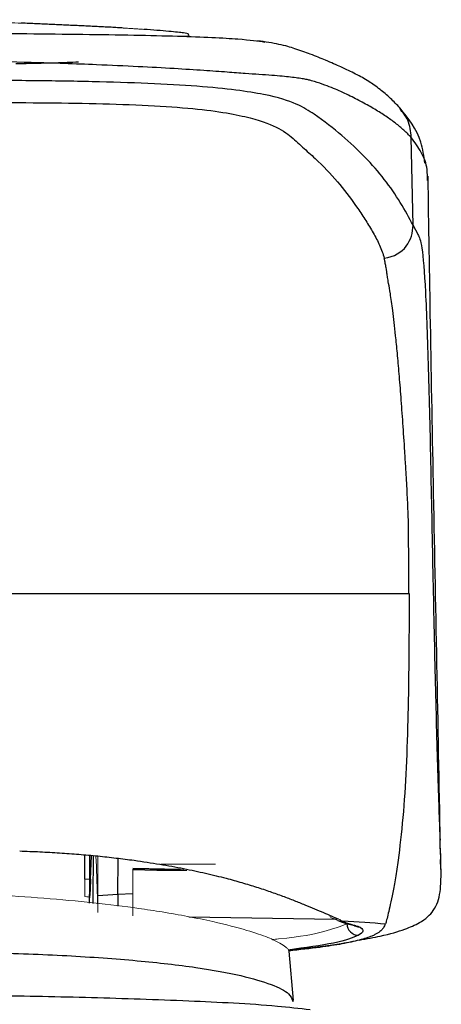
# Model space of a CAD drawing. Header units: millimetres. Extents: x -69 to 684, y -95 to 792.
# Tile 5 of 25: x 80 to 94, y 280 to 314. Entities that reach past the tile are written whole.
import ezdxf

# ---------------------------------------------------------------- set-up
doc = ezdxf.new("R2010")
doc.units = ezdxf.units.MM

msp = doc.modelspace()

# ---------------------------------------------------------------- linework, layer by layer
at = {"color": 7, "linetype": 'Continuous', "lineweight": 25}
for p, q in [((93.128, 306.773), (93.068, 309.754)), ((93.623, 308.289), (93.617, 308.436)), ((82.146, 284.513), (82.184, 285.315)), ((83.081, 283.999), (83.082, 285.217)), ((94.073, 284.843), (94.067, 285.185)), ((85.211, 284.848), (83.586, 284.877)), ((85.337, 284.824), (83.586, 284.855)), ((82.116, 283.897), (82.146, 284.513)), ((82.146, 284.513), (82.146, 284.513)), ((83.081, 283.999), (82.39, 283.951)), ((83.085, 283.596), (83.082, 283.999)), ((85.493, 283.24), (90.489, 283.153)), ((90.949, 282.981), (91.086, 282.952)), ((89.056, 280.388), (88.906, 282.07)), ((89.019, 280.385), (89.04, 280.348))]:
    msp.add_line(p, q, dxfattribs=at)
at = {"color": 8, "linetype": 'Continuous', "lineweight": 25}
for p, q in [((81.952, 284.513), (81.952, 285.34)), ((82.116, 285.322), (82.116, 284.513)), ((82.114, 283.701), (82.116, 283.897)), ((83.589, 284.015), (83.081, 283.999))]:
    msp.add_line(p, q, dxfattribs=at)
at = {"color": 144, "linetype": 'Continuous', "lineweight": 18}
for p, q in [((82.39, 283.386), (82.39, 285.292)), ((84.401, 284.814), (83.586, 284.829)), ((86.406, 285.023), (84.54, 285.023)), ((82.116, 283.897), (82.116, 283.896))]:
    msp.add_line(p, q, dxfattribs=at)
at = {"color": 7, "linetype": 'Continuous', "lineweight": 25, "flags": 128}
msp.add_lwpolyline([(82.146, 284.513), (82.129, 284.16), (82.116, 283.883)], dxfattribs=at)
at = {"color": 144, "linetype": 'Continuous', "lineweight": 18, "flags": 128}
msp.add_lwpolyline([(82.116, 283.984), (82.116, 283.94), (82.116, 283.897)], dxfattribs=at)
at = {"color": 7, "linetype": 'Continuous', "lineweight": 25}
msp.add_arc((91.276, 283.01), 0.402, 182.0213, 269.8808, dxfattribs=at)
at = {"color": 144, "linetype": 'Continuous', "lineweight": 18}
for points, knots in [([(79.789, 313.644), (79.502, 313.657), (78.928, 313.681), (78.067, 313.712), (77.207, 313.739), (76.635, 313.754), (76.349, 313.762)], [0, 0, 0, 0, 0.251007, 0.501327, 0.750984, 1, 1, 1, 1]), ([(83.959, 313.433), (83.905, 313.437), (83.797, 313.444), (83.626, 313.456), (83.449, 313.467), (83.324, 313.475), (83.262, 313.478)], [0, 0, 0, 0, 0.249392, 0.498913, 0.748978, 1, 1, 1, 1]), ([(82.329, 285.299), (82.35, 284.842), (82.375, 284.299), (82.383, 283.757), (82.385, 283.672)], [0, 0, 0, 0, 0.843381, 1, 1, 1, 1]), ([(83.586, 284.855), (83.586, 284.446), (83.587, 283.63), (83.585, 283.182), (83.587, 283.301), (83.587, 283.315)], [0, 0, 0, 0, 0.4708175, 0.9398078, 1, 1, 1, 1]), ([(83.586, 284.829), (83.586, 284.834), (83.586, 284.841), (83.586, 284.849), (83.586, 284.853), (83.586, 284.855)], [0, 0, 0, 0, 0.5, 0.7, 1, 1, 1, 1]), ([(84.401, 284.814), (84.463, 284.815), (84.587, 284.816), (84.933, 284.813), (85.228, 284.81), (85.405, 284.807), (85.428, 284.806)], [0, 0, 0, 0, 0.317934, 0.635558, 0.953224, 1, 1, 1, 1]), ([(82.116, 284.513), (82.114, 284.513), (82.112, 284.513), (82.1, 284.513), (82.087, 284.513), (82.076, 284.513), (82.056, 284.513), (82.018, 284.513), (81.974, 284.513), (81.952, 284.513)], [0, 0, 0, 0, 0.155681, 0.2865032, 0.3887211, 0.4604723, 0.5010704, 0.7636148, 1, 1, 1, 1]), ([(88.908, 282.054), (88.899, 282.079), (88.884, 282.126), (88.787, 282.217), (88.592, 282.35), (88.188, 282.542), (87.477, 282.785), (86.526, 283.031), (85.502, 283.244), (84.642, 283.394), (83.125, 283.624), (80.645, 283.891), (76.955, 284.094), (74.403, 284.117), (73.09, 284.129)], [0, 0, 0, 0, 0.038361, 0.073271, 0.129341, 0.199581, 0.283896, 0.382183, 0.441334, 0.492923, 0.536991, 0.690856, 0.840862, 1, 1, 1, 1]), ([(81.953, 283.921), (81.996, 283.919), (82.038, 283.915), (82.098, 283.906), (82.114, 283.901), (82.116, 283.896)], [0, 0, 0, 0, 0.5, 0.5, 1, 1, 1, 1]), ([(90.582, 283.162), (90.555, 283.16), (90.498, 283.155), (90.413, 283.175), (90.342, 283.205), (90.308, 283.237), (90.296, 283.247)], [0, 0, 0, 0, 0.261198, 0.544634, 0.845109, 1, 1, 1, 1]), ([(90.698, 283.088), (90.651, 283.09), (90.576, 283.094), (90.513, 283.136), (90.489, 283.153)], [0, 0, 0, 0, 0.611456, 1, 1, 1, 1]), ([(90.582, 283.162), (90.599, 283.154), (90.635, 283.138), (90.684, 283.113), (90.715, 283.096), (90.731, 283.087)], [0, 0, 0, 0, 0.297125, 0.630395, 1, 1, 1, 1]), ([(88.334, 282.461), (88.406, 282.468), (89.304, 282.552), (90.184, 282.737), (90.644, 282.909), (90.875, 282.995)], [0, 0, 0, 0, 0.0413969, 0.5192487, 1, 1, 1, 1])]:
    msp.add_open_spline(points, degree=3, knots=knots, dxfattribs=at)
at = {"color": 7, "linetype": 'Continuous', "lineweight": 25}
for points, knots in [([(83.262, 313.478), (83.195, 313.482), (83.061, 313.49), (82.853, 313.502), (82.641, 313.513), (82.425, 313.524), (82.205, 313.535), (81.982, 313.546), (81.754, 313.557), (81.522, 313.567), (81.286, 313.578), (81.047, 313.589), (80.803, 313.6), (80.555, 313.611), (80.304, 313.622), (80.048, 313.633), (79.876, 313.641), (79.789, 313.644)], [0, 0, 0, 0, 0.06851, 0.136266, 0.203374, 0.269946, 0.336094, 0.401935, 0.467584, 0.53316, 0.598782, 0.664567, 0.730634, 0.797098, 0.864073, 0.931671, 1, 1, 1, 1]), ([(85.2, 313.197), (85.241, 313.197), (85.621, 313.19), (85.478, 313.226), (85.467, 313.247), (85.468, 313.247), (85.468, 313.248), (85.479, 313.267), (85.52, 313.288), (84.877, 313.363), (84.265, 313.41), (83.959, 313.433)], [0, 0, 0, 0, 0.038372, 0.357599, 0.357794, 0.359273, 0.363331, 0.378602, 0.677856, 0.838902, 1, 1, 1, 1]), ([(92.688, 310.753), (92.578, 310.868), (92.345, 311.112), (91.974, 311.419), (91.613, 311.674), (91.196, 311.908), (90.722, 312.131), (90.202, 312.363), (89.679, 312.577), (89.137, 312.763), (88.645, 312.922), (88.092, 313.005), (87.831, 313.044)], [0, 0, 0, 0, 0.095025, 0.202263, 0.331271, 0.471356, 0.602718, 0.711989, 0.801782, 0.876857, 0.941806, 1, 1, 1, 1]), ([(93.068, 309.754), (93.029, 309.795), (92.951, 309.877), (92.822, 309.999), (92.683, 310.119), (92.534, 310.238), (92.374, 310.357), (92.203, 310.476), (92.021, 310.594), (91.827, 310.713), (91.621, 310.833), (91.404, 310.952), (91.174, 311.073), (90.931, 311.194), (90.682, 311.314), (90.416, 311.43), (90.118, 311.542), (89.863, 311.63), (89.666, 311.688), (89.55, 311.716), (89.4, 311.746), (89.208, 311.776), (88.969, 311.806), (88.682, 311.837), (88.33, 311.868), (87.912, 311.895), (87.41, 311.929), (86.797, 311.976), (85.997, 312.034), (84.985, 312.099), (83.753, 312.165), (82.124, 312.239), (80.232, 312.304), (78.261, 312.351), (76.577, 312.383), (75.187, 312.403), (74.359, 312.411), (73.994, 312.414)], [0, 0, 0, 0, 0.039059, 0.07811, 0.117149, 0.156174, 0.195182, 0.234171, 0.27314, 0.312088, 0.351013, 0.389916, 0.428799, 0.467661, 0.506505, 0.542049, 0.582449, 0.62771, 0.639184, 0.65272, 0.668313, 0.68596, 0.703219, 0.720435, 0.737603, 0.754711, 0.769857, 0.786644, 0.805055, 0.825128, 0.846941, 0.870525, 0.905549, 0.936025, 0.961916, 0.983234, 1, 1, 1, 1]), ([(93.128, 306.773), (93.001, 307.011), (92.858, 307.273), (92.532, 307.805), (92.351, 308.071), (91.748, 308.844), (91.268, 309.335), (90.417, 310.063), (90.11, 310.305), (89.584, 310.662), (89.403, 310.78), (88.889, 311.005), (88.561, 311.113), (87.774, 311.269), (87.463, 311.32), (86.714, 311.414), (86.272, 311.457), (85.266, 311.533), (84.703, 311.565), (83.498, 311.617), (82.858, 311.637), (81.543, 311.667), (80.87, 311.677), (79.514, 311.691), (78.83, 311.695), (76.767, 311.702), (75.381, 311.701), (73.995, 311.689)], [0, 0, 0, 0, 0.125, 0.125, 0.25, 0.25, 0.5, 0.5, 0.625, 0.625, 0.6875, 0.6875, 0.75, 0.75, 0.78125, 0.78125, 0.8125, 0.8125, 0.84375, 0.84375, 0.875, 0.875, 0.90625, 0.90625, 0.9375, 0.9375, 1, 1, 1, 1]), ([(73.996, 310.921), (75.326, 310.933), (76.653, 310.94), (79.296, 310.944), (80.614, 310.94), (82.493, 310.904), (83.104, 310.887), (84.265, 310.837), (84.806, 310.806), (85.759, 310.727), (86.172, 310.681), (86.869, 310.577), (87.157, 310.52), (87.894, 310.347), (88.217, 310.228), (88.718, 309.98), (88.891, 309.853), (89.117, 309.657), (89.188, 309.591), (89.331, 309.461), (89.548, 309.265), (89.761, 309.071), (90.171, 308.68), (90.415, 308.416), (90.859, 307.882), (91.058, 307.612), (91.339, 307.202), (91.429, 307.065), (91.606, 306.789), (91.692, 306.65), (91.852, 306.37), (91.926, 306.229), (92.053, 305.942), (92.105, 305.795), (92.146, 305.649)], [0, 0, 0, 0, 0.0625, 0.0625, 0.125, 0.125, 0.15625, 0.15625, 0.1875, 0.1875, 0.21875, 0.21875, 0.25, 0.25, 0.3125, 0.3125, 0.375, 0.375, 0.40625, 0.40625, 0.4375, 0.5, 0.5, 0.625, 0.625, 0.75, 0.75, 0.8125, 0.8125, 0.875, 0.875, 0.9375, 0.9375, 1, 1, 1, 1]), ([(93.533, 308.88), (93.497, 309.125), (93.388, 309.883), (92.971, 310.401), (92.688, 310.752)], [0, 0, 0, 0, 0.323436, 1, 1, 1, 1]), ([(94.064, 285.353), (94.027, 287.383), (93.953, 291.465), (93.833, 297.465), (93.726, 303.096), (93.667, 306.757), (93.64, 308.436)], [0, 0, 0, 0, 0.267725, 0.538571, 0.788309, 1, 1, 1, 1]), ([(92.989, 294.232), (92.988, 294.631), (92.985, 295.31), (92.977, 296.156), (92.972, 296.672), (92.962, 296.997), (92.95, 297.271), (92.933, 297.616), (92.911, 298.038), (92.882, 298.535), (92.84, 299.218), (92.785, 300.037), (92.721, 300.921), (92.658, 301.715), (92.597, 302.411), (92.523, 303.155), (92.441, 303.857), (92.359, 304.431), (92.3, 304.782), (92.267, 304.947), (92.256, 305.045), (92.244, 305.121), (92.224, 305.249), (92.199, 305.394), (92.173, 305.532), (92.154, 305.614), (92.146, 305.649)], [0, 0, 0, 0, 0.0595925, 0.1016813, 0.1265713, 0.1368945, 0.1507573, 0.1682738, 0.1896406, 0.2151346, 0.2450231, 0.298353, 0.3506787, 0.4014274, 0.4499746, 0.4958867, 0.5738469, 0.6406688, 0.6957069, 0.739084, 0.7499968, 0.7795701, 0.8270912, 0.8925354, 0.9534733, 1, 1, 1, 1]), ([(74.005, 294.232), (75.885, 294.232), (77.754, 294.232), (81.366, 294.232), (83.109, 294.232), (86.386, 294.232), (87.921, 294.232), (90.699, 294.232), (91.941, 294.232), (92.989, 294.232)], [0, 0, 0, 0, 0.25, 0.25, 0.5, 0.5, 0.75, 0.75, 1, 1, 1, 1]), ([(92.998, 294.232), (92.996, 293.539), (92.991, 292.849), (92.98, 291.493), (92.971, 290.827), (92.928, 288.889), (92.875, 287.676), (92.735, 286.089), (92.651, 285.355), (92.559, 284.75), (92.497, 284.378), (92.466, 284.209), (92.376, 283.755), (92.325, 283.527), (92.264, 283.268), (92.246, 283.196), (92.215, 283.075), (92.202, 283.027), (92.191, 282.995)], [0, 0, 0, 0, 0.125, 0.125, 0.25, 0.25, 0.5, 0.5, 0.625, 0.6875, 0.6875, 0.75, 0.75, 0.875, 0.875, 0.9375, 0.9375, 1, 1, 1, 1]), ([(91.296, 282.444), (91.547, 282.488), (92.197, 282.603), (92.813, 282.79), (93.316, 283.009), (93.596, 283.19), (93.835, 283.453), (94.029, 283.836), (94.109, 284.496), (94.069, 285.363), (94.047, 285.857)], [0, 0, 0, 0, 0.115574, 0.300096, 0.442514, 0.542651, 0.606029, 0.676628, 0.815843, 1, 1, 1, 1]), ([(79.733, 285.475), (79.848, 285.471), (80.079, 285.464), (80.42, 285.449), (80.759, 285.432), (81.093, 285.412), (81.423, 285.389), (81.75, 285.364), (82.073, 285.336), (82.392, 285.305), (82.707, 285.272), (83.018, 285.237), (83.326, 285.199), (83.83, 285.132), (84.508, 285.029), (85.321, 284.881), (86.073, 284.72), (86.729, 284.559), (87.301, 284.4), (87.8, 284.248), (88.263, 284.094), (88.691, 283.941), (89.086, 283.791), (89.448, 283.646), (89.779, 283.508), (90.078, 283.38), (90.349, 283.262), (90.504, 283.195), (90.582, 283.162)], [0, 0, 0, 0, 0.020744, 0.041474, 0.062205, 0.082948, 0.103717, 0.124523, 0.145377, 0.166292, 0.187279, 0.208348, 0.229511, 0.250778, 0.314414, 0.377134, 0.43912, 0.500528, 0.551556, 0.602278, 0.652736, 0.702962, 0.752977, 0.802794, 0.852416, 0.901837, 0.95104, 1, 1, 1, 1]), ([(82.239, 285.309), (82.233, 284.9), (82.225, 284.36), (82.221, 283.82), (82.22, 283.689)], [0, 0, 0, 0, 0.7576521, 1, 1, 1, 1]), ([(90.572, 283.106), (90.72, 283.053), (90.874, 282.997), (90.946, 282.982), (90.949, 282.981)], [0, 0, 0, 0, 0.970525, 1, 1, 1, 1]), ([(92.191, 282.989), (92.167, 282.947), (92.13, 282.878), (92.071, 282.792), (92.001, 282.731), (91.925, 282.679), (91.835, 282.629), (91.659, 282.551), (91.336, 282.445), (90.744, 282.316), (89.982, 282.191), (89.269, 282.113), (88.899, 282.072)], [0, 0, 0, 0, 0.137299, 0.220758, 0.279087, 0.334891, 0.388195, 0.439032, 0.58735, 0.726613, 0.858114, 1, 1, 1, 1]), ([(90.698, 283.088), (90.715, 283.083), (90.736, 283.076), (90.787, 283.058), (90.824, 283.045), (90.907, 283.014), (90.962, 282.996), (91.033, 282.975), (91.053, 282.969), (91.127, 282.948), (91.157, 282.94), (91.178, 282.934), (91.189, 282.931), (91.188, 282.932), (91.272, 282.908), (91.32, 282.89), (91.341, 282.875)], [0, 0, 0, 0, 0.125, 0.125, 0.25, 0.25, 0.5, 0.5, 0.625, 0.625, 0.6875, 0.71875, 0.71875, 0.75, 0.75, 1, 1, 1, 1]), ([(91.276, 282.608), (91.063, 282.518), (90.657, 282.346), (89.454, 282.183), (88.879, 282.105)], [0, 0, 0, 0, 0.522512, 1, 1, 1, 1]), ([(88.949, 282.115), (89.065, 282.126), (89.739, 282.19), (90.471, 282.285), (90.951, 282.379), (91.08, 282.404)], [0, 0, 0, 0, 0.132787, 0.768553, 1, 1, 1, 1]), ([(89.625, 280.069), (89.255, 280.11), (87.935, 280.258), (85.414, 280.374), (82.179, 280.491), (78.903, 280.55), (75.837, 280.579), (73.96, 280.582), (73.09, 280.583)], [0, 0, 0, 0, 0.07147, 0.255374, 0.453154, 0.651974, 0.8386, 1, 1, 1, 1])]:
    msp.add_open_spline(points, degree=3, knots=knots, dxfattribs=at)
at = {"color": 8, "linetype": 'Continuous', "lineweight": 25}
for points, knots in [([(73.993, 313.324), (75.338, 313.317), (77.994, 313.305), (81.262, 313.277), (83.628, 313.24), (85.14, 313.205), (86.335, 313.16), (87.456, 313.094), (87.837, 313.038), (88.082, 313.002)], [0, 0, 0, 0, 0.219039, 0.432494, 0.534606, 0.632208, 0.727271, 0.82478, 1, 1, 1, 1]), ([(81.736, 312.315), (81.483, 312.305), (80.866, 312.283), (80.071, 312.266), (79.601, 312.256)], [0, 0, 0, 0, 0.409894, 1, 1, 1, 1]), ([(93.068, 309.754), (93.049, 309.958), (93.015, 310.329), (92.776, 310.611), (92.667, 310.738)], [0, 0, 0, 0, 0.548715, 1, 1, 1, 1]), ([(93.617, 308.436), (93.616, 308.512), (93.614, 308.804), (93.424, 309.262), (93.188, 309.589), (93.068, 309.754)], [0, 0, 0, 0, 0.1487194, 0.5690687, 1, 1, 1, 1]), ([(93.128, 306.773), (93.185, 306.663), (93.298, 306.446), (93.435, 306.186), (93.555, 304.683), (93.651, 301.995), (93.733, 298.531), (93.804, 294.701), (93.884, 291.122), (93.956, 288.427), (94.013, 286.715), (94.036, 286.131), (94.047, 285.843)], [0, 0, 0, 0, 0.110397, 0.220455, 0.331716, 0.443113, 0.554576, 0.667099, 0.778209, 0.889721, 0.945535, 1, 1, 1, 1]), ([(91.341, 282.875), (91.289, 282.881), (91.209, 282.89), (91.133, 282.926), (91.111, 282.945), (91.11, 282.946)], [0, 0, 0, 0, 0.6393, 0.986087, 1, 1, 1, 1]), ([(73.09, 282.074), (74.032, 282.073), (75.916, 282.071), (78.707, 282.027), (81.378, 281.925), (83.794, 281.753), (85.81, 281.52), (87.337, 281.24), (88.361, 280.932), (88.931, 280.647), (88.993, 280.463), (89.019, 280.385)], [0, 0, 0, 0, 0.113969, 0.227932, 0.342914, 0.45791, 0.572676, 0.687598, 0.800926, 0.915062, 1, 1, 1, 1])]:
    msp.add_open_spline(points, degree=3, knots=knots, dxfattribs=at)
at = {"color": 7, "linetype": 'Continuous', "lineweight": 25}
for points in [[(92.146, 305.649), (92.842, 305.734), (93.128, 306.275), (93.128, 306.773)], [(92.192, 282.989), (91.732, 283.023), (91.245, 283.056), (90.731, 283.087)], [(91.341, 282.875), (91.467, 282.788), (91.447, 282.699), (91.276, 282.608)]]:
    msp.add_open_spline(points, degree=3, dxfattribs=at)
at = {"color": 144, "linetype": 'Continuous', "lineweight": 18}
for points in [[(81.953, 284.513), (81.953, 284.316), (81.953, 284.118), (81.953, 283.921)], [(82.116, 283.984), (82.116, 284.16), (82.116, 284.337), (82.116, 284.513)], [(90.731, 283.087), (90.718, 283.088), (90.707, 283.088), (90.698, 283.088)]]:
    msp.add_open_spline(points, degree=3, dxfattribs=at)

doc.saveas('drawing.dxf')
